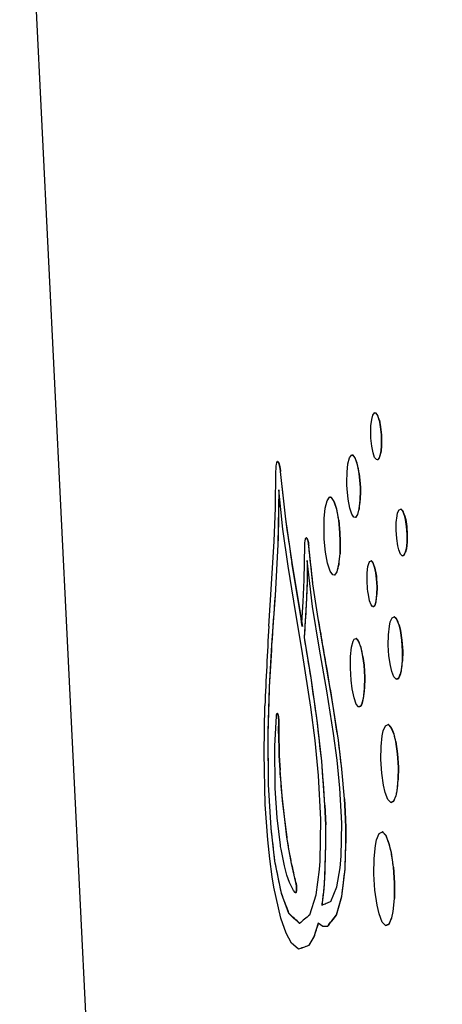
# Model space of a CAD drawing. Header units: millimetres. Extents: x 82 to 1337, y -230 to 1154.
# Tile 142 of 217: x 965 to 977, y 314 to 343. Entities that reach past the tile are written whole.
import ezdxf

# ---------------------------------------------------------------- set-up
doc = ezdxf.new("R2010")
doc.units = ezdxf.units.MM

msp = doc.modelspace()

# ---------------------------------------------------------------- linework, layer by layer
at = {"color": 7, "linetype": 'Continuous', "lineweight": 25}
for p, q in [((965.383, 352.606), (967.754, 304.442)), ((975.512, 331.356), (975.557, 331.415)), ((975.557, 331.415), (975.589, 331.411)), ((975.567, 331.415), (975.557, 331.415)), ((975.589, 331.411), (975.639, 331.344)), ((975.599, 331.411), (975.589, 331.411)), ((975.455, 331.047), (975.476, 331.229)), ((975.476, 331.229), (975.512, 331.356)), ((975.639, 331.344), (975.685, 331.205)), ((975.649, 331.344), (975.639, 331.344)), ((975.685, 331.205), (975.721, 331.015)), ((975.695, 331.205), (975.685, 331.205)), ((975.695, 331.205), (975.731, 331.015)), ((975.45, 330.834), (975.455, 331.047)), ((975.721, 331.015), (975.744, 330.786)), ((975.731, 331.015), (975.721, 331.015)), ((975.731, 331.015), (975.754, 330.786)), ((975.478, 330.466), (975.455, 330.691)), ((975.754, 330.786), (975.744, 330.786)), ((975.749, 330.656), (975.744, 330.442)), ((975.759, 330.656), (975.749, 330.656)), ((975.759, 330.656), (975.754, 330.442)), ((975.515, 330.276), (975.478, 330.466)), ((975.559, 330.141), (975.515, 330.276)), ((975.744, 330.442), (975.723, 330.26)), ((975.754, 330.442), (975.733, 330.26)), ((975.754, 330.442), (975.744, 330.442)), ((972.742, 329.936), (972.756, 329.995)), ((972.756, 329.995), (972.775, 330.019)), ((972.775, 330.019), (972.796, 330.003)), ((972.785, 330.019), (972.775, 330.019)), ((972.785, 330.019), (972.806, 330.003)), ((972.796, 330.003), (972.816, 329.956)), ((972.806, 330.003), (972.796, 330.003)), ((972.806, 330.003), (972.826, 329.956)), ((974.793, 329.956), (974.836, 330.126)), ((974.836, 330.126), (974.893, 330.205)), ((974.893, 330.205), (974.936, 330.201)), ((974.903, 330.205), (974.893, 330.205)), ((974.936, 330.201), (975, 330.114)), ((974.946, 330.201), (974.936, 330.201)), ((975, 330.114), (975.059, 329.936)), ((975.01, 330.114), (975, 330.114)), ((975.609, 330.078), (975.559, 330.141)), ((975.644, 330.074), (975.609, 330.078)), ((975.688, 330.133), (975.644, 330.074)), ((975.654, 330.074), (975.644, 330.074)), ((975.723, 330.26), (975.688, 330.133)), ((975.698, 330.133), (975.688, 330.133)), ((975.733, 330.26), (975.723, 330.26)), ((972.718, 328.698), (972.73, 329.742)), ((972.826, 329.956), (972.816, 329.956)), ((972.844, 329.876), (972.834, 329.876)), ((972.858, 329.77), (972.848, 329.77)), ((972.851, 329.738), (972.999, 328.374)), ((972.861, 329.738), (972.851, 329.738)), ((974.761, 329.429), (974.767, 329.714)), ((974.767, 329.714), (974.793, 329.956)), ((975.059, 329.936), (975.106, 329.683)), ((975.069, 329.936), (975.059, 329.936)), ((975.106, 329.683), (975.136, 329.386)), ((975.116, 329.683), (975.106, 329.683)), ((975.116, 329.683), (975.146, 329.386)), ((972.815, 329.208), (972.788, 327.642)), ((972.929, 328.085), (972.815, 329.208)), ((974.798, 328.943), (974.769, 329.24)), ((975.146, 329.386), (975.136, 329.386)), ((975.143, 329.196), (975.137, 328.911)), ((975.153, 329.196), (975.143, 329.196)), ((975.153, 329.196), (975.147, 328.911)), ((974.143, 328.69), (974.194, 328.9)), ((974.194, 328.9), (974.261, 328.998)), ((974.261, 328.998), (974.314, 328.994)), ((974.271, 328.998), (974.261, 328.998)), ((974.314, 328.994), (974.392, 328.88)), ((974.324, 328.994), (974.314, 328.994)), ((974.392, 328.88), (974.462, 328.658)), ((974.402, 328.88), (974.392, 328.88)), ((974.845, 328.69), (974.798, 328.943)), ((975.137, 328.911), (975.111, 328.67)), ((975.147, 328.911), (975.137, 328.911)), ((972.676, 327.741), (972.718, 328.698)), ((974.112, 328.389), (974.143, 328.69)), ((974.462, 328.658), (974.52, 328.346)), ((974.472, 328.658), (974.462, 328.658)), ((974.903, 328.512), (974.845, 328.69)), ((975.111, 328.67), (975.067, 328.5)), ((975.121, 328.67), (975.111, 328.67)), ((976.219, 328.548), (976.261, 328.638)), ((976.261, 328.638), (976.309, 328.658)), ((976.309, 328.658), (976.361, 328.607)), ((976.319, 328.658), (976.309, 328.658)), ((976.361, 328.607), (976.409, 328.484)), ((976.371, 328.607), (976.361, 328.607)), ((972.999, 328.374), (973.184, 327.124)), ((973.009, 328.374), (972.999, 328.374)), ((974.108, 328.029), (974.112, 328.389)), ((974.52, 328.346), (974.556, 327.974)), ((974.53, 328.346), (974.52, 328.346)), ((974.53, 328.346), (974.566, 327.974)), ((974.967, 328.425), (974.903, 328.512)), ((975.011, 328.421), (974.967, 328.425)), ((975.067, 328.5), (975.011, 328.421)), ((975.021, 328.421), (975.011, 328.421)), ((975.077, 328.5), (975.067, 328.5)), ((976.18, 328.275), (976.201, 328.464)), ((976.201, 328.464), (976.219, 328.548)), ((976.409, 328.484), (976.439, 328.362)), ((976.419, 328.484), (976.409, 328.484)), ((976.419, 328.484), (976.449, 328.362)), ((976.439, 328.362), (976.468, 328.156)), ((976.449, 328.362), (976.439, 328.362)), ((976.449, 328.362), (976.478, 328.156)), ((973.079, 327.025), (972.929, 328.085)), ((974.117, 327.796), (974.108, 328.029)), ((976.177, 328.053), (976.18, 328.275)), ((976.191, 327.82), (976.177, 328.053)), ((976.468, 328.156), (976.483, 327.931)), ((976.478, 328.156), (976.468, 328.156)), ((976.478, 328.156), (976.493, 327.931)), ((972.602, 326.511), (972.676, 327.741)), ((973.58, 327.812), (973.596, 327.836)), ((973.596, 327.836), (973.599, 327.836)), ((973.599, 327.836), (973.617, 327.816)), ((973.609, 327.836), (973.599, 327.836)), ((973.609, 327.836), (973.627, 327.816)), ((973.627, 327.816), (973.617, 327.816)), ((973.645, 327.768), (973.635, 327.768)), ((974.153, 327.42), (974.117, 327.796)), ((974.556, 327.974), (974.565, 327.737)), ((974.566, 327.974), (974.556, 327.974)), ((974.565, 327.737), (974.56, 327.377)), ((974.575, 327.737), (974.565, 327.737)), ((974.566, 327.974), (974.575, 327.737)), ((974.575, 327.737), (974.57, 327.377)), ((976.221, 327.61), (976.191, 327.82)), ((976.483, 327.931), (976.479, 327.709)), ((976.493, 327.931), (976.483, 327.931)), ((976.493, 327.931), (976.489, 327.709)), ((972.788, 327.642), (972.703, 326.182)), ((972.798, 327.642), (972.788, 327.642)), ((973.54, 326.629), (973.558, 327.614)), ((973.66, 327.697), (973.65, 327.697)), ((973.66, 327.606), (973.782, 326.519)), ((973.67, 327.606), (973.66, 327.606)), ((976.25, 327.488), (976.221, 327.61)), ((976.298, 327.369), (976.25, 327.488)), ((976.459, 327.523), (976.438, 327.428)), ((976.469, 327.523), (976.448, 327.428)), ((976.479, 327.709), (976.459, 327.523)), ((976.469, 327.523), (976.459, 327.523)), ((976.489, 327.709), (976.469, 327.523)), ((976.489, 327.709), (976.479, 327.709)), ((973.629, 327.187), (973.622, 326.534)), ((973.782, 325.862), (973.629, 327.187)), ((974.209, 327.108), (974.153, 327.42)), ((974.56, 327.377), (974.528, 327.076)), ((974.57, 327.377), (974.56, 327.377)), ((975.421, 327.155), (975.463, 327.171)), ((975.463, 327.171), (975.507, 327.116)), ((975.473, 327.171), (975.463, 327.171)), ((976.348, 327.318), (976.298, 327.369)), ((976.397, 327.337), (976.348, 327.318)), ((976.358, 327.318), (976.348, 327.318)), ((976.438, 327.428), (976.397, 327.337)), ((976.407, 327.337), (976.397, 327.337)), ((976.448, 327.428), (976.438, 327.428)), ((973.242, 326.016), (973.079, 327.025)), ((973.194, 327.124), (973.184, 327.124)), ((974.28, 326.882), (974.209, 327.108)), ((974.357, 326.772), (974.28, 326.882)), ((974.528, 327.076), (974.476, 326.863)), ((974.538, 327.076), (974.528, 327.076)), ((975.347, 326.827), (975.368, 327.009)), ((975.368, 327.009), (975.4, 327.124)), ((975.4, 327.124), (975.421, 327.155)), ((975.507, 327.116), (975.549, 327.001)), ((975.517, 327.116), (975.507, 327.116)), ((975.549, 327.001), (975.586, 326.827)), ((975.559, 327.001), (975.549, 327.001)), ((975.559, 327.001), (975.596, 326.827)), ((973.508, 326.004), (973.54, 326.629)), ((974.408, 326.768), (974.357, 326.772)), ((974.476, 326.863), (974.408, 326.768)), ((974.418, 326.768), (974.408, 326.768)), ((974.486, 326.863), (974.476, 326.863)), ((975.344, 326.602), (975.347, 326.827)), ((975.358, 326.372), (975.344, 326.602)), ((975.596, 326.827), (975.586, 326.827)), ((975.607, 326.661), (975.621, 326.432)), ((975.617, 326.661), (975.607, 326.661)), ((975.617, 326.661), (975.631, 326.432)), ((972.523, 325.3), (972.602, 326.511)), ((973.622, 326.534), (973.597, 325.914)), ((973.632, 326.534), (973.622, 326.534)), ((973.782, 326.519), (973.934, 325.526)), ((973.792, 326.519), (973.782, 326.519)), ((975.621, 326.432), (975.617, 326.21)), ((975.631, 326.432), (975.621, 326.432)), ((975.631, 326.432), (975.627, 326.21)), ((972.703, 326.182), (972.606, 324.767)), ((972.713, 326.182), (972.703, 326.182)), ((975.416, 326.032), (975.379, 326.206)), ((975.617, 326.21), (975.597, 326.028)), ((975.627, 326.21), (975.617, 326.21)), ((973.491, 324.521), (973.242, 326.016)), ((973.47, 325.399), (973.508, 326.004)), ((973.597, 325.914), (973.539, 324.98)), ((973.607, 325.914), (973.597, 325.914)), ((973.982, 324.64), (973.782, 325.862)), ((975.458, 325.917), (975.416, 326.032)), ((975.502, 325.862), (975.458, 325.917)), ((975.544, 325.878), (975.502, 325.862)), ((975.512, 325.862), (975.502, 325.862)), ((975.565, 325.914), (975.544, 325.878)), ((975.554, 325.878), (975.544, 325.878)), ((975.575, 325.914), (975.554, 325.878)), ((975.597, 326.028), (975.565, 325.914)), ((975.575, 325.914), (975.565, 325.914)), ((975.607, 326.028), (975.597, 326.028)), ((973.934, 325.526), (974.184, 324.07)), ((973.944, 325.526), (973.934, 325.526)), ((976.007, 325.423), (976.06, 325.546)), ((976.06, 325.546), (976.123, 325.573)), ((976.123, 325.573), (976.19, 325.502)), ((976.133, 325.573), (976.123, 325.573)), ((976.19, 325.502), (976.254, 325.34)), ((976.2, 325.502), (976.19, 325.502)), ((975.955, 325.055), (975.981, 325.304)), ((975.981, 325.304), (976.007, 325.423)), ((976.254, 325.34), (976.292, 325.178)), ((976.264, 325.34), (976.254, 325.34)), ((976.264, 325.34), (976.302, 325.178)), ((973.539, 324.98), (973.726, 323.817)), ((973.549, 324.98), (973.539, 324.98)), ((974.943, 324.877), (974.972, 324.929)), ((974.972, 324.929), (975.034, 324.948)), ((975.034, 324.948), (975.099, 324.865)), ((975.044, 324.948), (975.034, 324.948)), ((975.951, 324.759), (975.955, 325.055)), ((976.292, 325.178), (976.333, 324.897)), ((976.302, 325.178), (976.292, 325.178)), ((976.302, 325.178), (976.343, 324.897)), ((972.606, 324.767), (972.539, 323.552)), ((972.616, 324.767), (972.606, 324.767)), ((974.187, 323.45), (973.982, 324.64)), ((974.868, 324.43), (974.897, 324.703)), ((974.897, 324.703), (974.943, 324.877)), ((975.099, 324.865), (975.161, 324.691)), ((975.109, 324.865), (975.099, 324.865)), ((975.161, 324.691), (975.215, 324.43)), ((975.171, 324.691), (975.161, 324.691)), ((975.971, 324.454), (975.951, 324.759)), ((976.333, 324.897), (976.353, 324.589)), ((976.343, 324.897), (976.333, 324.897)), ((976.343, 324.897), (976.363, 324.589)), ((973.73, 322.979), (973.491, 324.521)), ((974.865, 324.094), (974.868, 324.43)), ((975.215, 324.43), (975.245, 324.185)), ((975.225, 324.43), (975.215, 324.43)), ((975.225, 324.43), (975.255, 324.185)), ((976.01, 324.177), (975.971, 324.454)), ((976.353, 324.589), (976.349, 324.296)), ((976.363, 324.589), (976.353, 324.589)), ((976.363, 324.589), (976.359, 324.296)), ((974.184, 324.07), (974.352, 323.07)), ((974.194, 324.07), (974.184, 324.07)), ((974.885, 323.75), (974.865, 324.094)), ((975.245, 324.185), (975.267, 323.837)), ((975.255, 324.185), (975.245, 324.185)), ((975.255, 324.185), (975.277, 323.837)), ((976.05, 324.007), (976.01, 324.177)), ((976.349, 324.296), (976.321, 324.047)), ((976.359, 324.296), (976.349, 324.296)), ((973.726, 323.817), (973.9, 322.599)), ((973.736, 323.817), (973.726, 323.817)), ((975.267, 323.837), (975.262, 323.505)), ((975.277, 323.837), (975.267, 323.837)), ((975.277, 323.837), (975.272, 323.505)), ((976.114, 323.849), (976.05, 324.007)), ((976.18, 323.782), (976.114, 323.849)), ((976.242, 323.809), (976.18, 323.782)), ((976.19, 323.782), (976.18, 323.782)), ((976.296, 323.932), (976.242, 323.809)), ((976.252, 323.809), (976.242, 323.809)), ((976.321, 324.047), (976.296, 323.932)), ((976.306, 323.932), (976.296, 323.932)), ((976.331, 324.047), (976.321, 324.047)), ((972.539, 323.552), (972.497, 322.283)), ((972.549, 323.552), (972.539, 323.552)), ((974.915, 323.505), (974.885, 323.75)), ((974.969, 323.244), (974.915, 323.505)), ((975.262, 323.505), (975.233, 323.232)), ((975.272, 323.505), (975.262, 323.505)), ((974.383, 322.223), (974.187, 323.45)), ((975.03, 323.07), (974.969, 323.244)), ((975.233, 323.232), (975.186, 323.054)), ((975.243, 323.232), (975.233, 323.232)), ((972.388, 321.658), (972.409, 323.014)), ((973.853, 322.026), (973.73, 322.979)), ((974.352, 323.07), (974.509, 322.03)), ((974.362, 323.07), (974.352, 323.07)), ((975.094, 322.987), (975.03, 323.07)), ((975.157, 323.007), (975.094, 322.987)), ((975.104, 322.987), (975.094, 322.987)), ((975.186, 323.054), (975.157, 323.007)), ((975.167, 323.007), (975.157, 323.007)), ((975.196, 323.054), (975.186, 323.054)), ((972.698, 321.86), (972.742, 322.73)), ((972.774, 322.797), (972.764, 322.797)), ((972.784, 322.785), (972.774, 322.785)), ((972.788, 322.773), (972.778, 322.773)), ((972.797, 322.742), (972.787, 322.742)), ((972.804, 322.694), (972.794, 322.694)), ((972.801, 322.564), (972.798, 322.334)), ((972.809, 322.639), (972.799, 322.639)), ((972.811, 322.579), (972.801, 322.579)), ((972.811, 322.564), (972.801, 322.564)), ((972.811, 322.564), (972.808, 322.334)), ((973.9, 322.599), (974.033, 321.436)), ((973.91, 322.599), (973.9, 322.599)), ((975.805, 322.299), (975.869, 322.449)), ((975.869, 322.449), (975.947, 322.485)), ((975.947, 322.485), (976.028, 322.401)), ((975.957, 322.485), (975.947, 322.485)), ((976.028, 322.401), (976.106, 322.204)), ((976.038, 322.401), (976.028, 322.401)), ((972.497, 322.283), (972.505, 320.764)), ((972.507, 322.283), (972.497, 322.283)), ((972.798, 322.334), (972.801, 322.101)), ((972.808, 322.334), (972.798, 322.334)), ((972.801, 322.101), (972.808, 321.8)), ((972.811, 322.101), (972.801, 322.101)), ((972.808, 322.334), (972.811, 322.101)), ((972.811, 322.101), (972.818, 321.8)), ((974.484, 321.46), (974.383, 322.223)), ((975.743, 321.848), (975.775, 322.156)), ((975.775, 322.156), (975.805, 322.299)), ((976.106, 322.204), (976.156, 321.994)), ((976.116, 322.204), (976.106, 322.204)), ((972.708, 320.661), (972.698, 321.86)), ((972.818, 321.8), (972.808, 321.8)), ((973.953, 321.021), (973.853, 322.026)), ((974.509, 322.03), (974.609, 321.207)), ((974.519, 322.03), (974.509, 322.03)), ((975.739, 321.48), (975.743, 321.848)), ((976.156, 321.994), (976.207, 321.646)), ((976.166, 321.994), (976.156, 321.994)), ((976.166, 321.994), (976.217, 321.646)), ((972.424, 320.187), (972.388, 321.658)), ((972.816, 321.591), (972.838, 321.175)), ((972.826, 321.591), (972.816, 321.591)), ((972.826, 321.591), (972.848, 321.175)), ((976.207, 321.646), (976.231, 321.262)), ((976.217, 321.646), (976.207, 321.646)), ((976.217, 321.646), (976.241, 321.262)), ((974.033, 321.436), (974.126, 320.175)), ((974.043, 321.436), (974.033, 321.436)), ((974.565, 320.661), (974.484, 321.46)), ((975.763, 321.092), (975.739, 321.48)), ((976.231, 321.262), (976.227, 320.895)), ((976.241, 321.262), (976.231, 321.262)), ((976.241, 321.262), (976.237, 320.895)), ((972.838, 321.175), (972.894, 320.44)), ((972.848, 321.175), (972.838, 321.175)), ((974.018, 319.763), (973.953, 321.021)), ((974.609, 321.207), (974.686, 320.349)), ((974.619, 321.207), (974.609, 321.207)), ((975.813, 320.744), (975.763, 321.092)), ((972.505, 320.764), (972.58, 319.51)), ((972.515, 320.764), (972.505, 320.764)), ((975.862, 320.535), (975.813, 320.744)), ((976.227, 320.895), (976.195, 320.582)), ((976.237, 320.895), (976.227, 320.895)), ((972.762, 319.811), (972.708, 320.661)), ((972.894, 320.44), (973.037, 319.249)), ((972.904, 320.44), (972.894, 320.44)), ((974.617, 319.657), (974.565, 320.661)), ((975.94, 320.333), (975.862, 320.535)), ((976.164, 320.44), (976.099, 320.286)), ((976.195, 320.582), (976.164, 320.44)), ((976.174, 320.44), (976.164, 320.44)), ((976.205, 320.582), (976.195, 320.582)), ((972.495, 319.178), (972.424, 320.187)), ((974.126, 320.175), (974.147, 319.605)), ((974.136, 320.175), (974.126, 320.175)), ((974.136, 320.175), (974.157, 319.605)), ((974.686, 320.349), (974.708, 319.985)), ((974.696, 320.349), (974.686, 320.349)), ((974.696, 320.349), (974.718, 319.985)), ((976.021, 320.25), (975.94, 320.333)), ((976.099, 320.286), (976.021, 320.25)), ((976.031, 320.25), (976.021, 320.25)), ((976.109, 320.286), (976.099, 320.286)), ((974.708, 319.985), (974.724, 319.53)), ((974.718, 319.985), (974.708, 319.985)), ((974.718, 319.985), (974.734, 319.53)), ((972.86, 319.024), (972.762, 319.811)), ((973.997, 318.569), (974.018, 319.763)), ((974.147, 319.605), (974.152, 319.048)), ((974.157, 319.605), (974.147, 319.605)), ((974.598, 318.704), (974.617, 319.657)), ((972.58, 319.51), (972.691, 318.569)), ((972.59, 319.51), (972.58, 319.51)), ((974.724, 319.53), (974.727, 319.083)), ((974.734, 319.53), (974.724, 319.53)), ((974.734, 319.53), (974.737, 319.083)), ((975.614, 319.174), (975.69, 319.36)), ((975.69, 319.36), (975.78, 319.404)), ((975.78, 319.404), (975.876, 319.301)), ((975.79, 319.404), (975.78, 319.404)), ((975.876, 319.301), (975.969, 319.063)), ((975.886, 319.301), (975.876, 319.301)), ((972.552, 318.632), (972.495, 319.178)), ((973.037, 319.249), (973.1, 318.862)), ((973.047, 319.249), (973.037, 319.249)), ((974.152, 319.048), (974.124, 318.118)), ((974.162, 319.048), (974.152, 319.048)), ((974.727, 319.083), (974.702, 318.344)), ((974.737, 319.083), (974.727, 319.083)), ((975.543, 318.644), (975.581, 319.016)), ((975.581, 319.016), (975.614, 319.174)), ((975.969, 319.063), (976.029, 318.81)), ((975.979, 319.063), (975.969, 319.063)), ((972.976, 318.427), (972.886, 318.866)), ((973.1, 318.862), (973.169, 318.498)), ((973.11, 318.862), (973.1, 318.862)), ((974.569, 318.371), (974.598, 318.704)), ((976.029, 318.81), (976.089, 318.395)), ((976.039, 318.81), (976.029, 318.81)), ((972.619, 318.118), (972.552, 318.632)), ((972.691, 318.569), (972.876, 317.648)), ((972.701, 318.569), (972.691, 318.569)), ((973.046, 318.162), (972.976, 318.427)), ((973.169, 318.498), (973.294, 317.956)), ((973.179, 318.498), (973.169, 318.498)), ((973.98, 318.328), (973.997, 318.569)), ((975.54, 318.193), (975.543, 318.644)), ((973.119, 317.952), (973.046, 318.162)), ((973.881, 317.6), (973.98, 318.328)), ((974.472, 317.826), (974.569, 318.371)), ((974.702, 318.344), (974.608, 317.549)), ((974.712, 318.344), (974.702, 318.344)), ((975.569, 317.731), (975.54, 318.193)), ((976.089, 318.395), (976.12, 317.94)), ((976.099, 318.395), (976.089, 318.395)), ((976.099, 318.395), (976.13, 317.94)), ((972.667, 317.822), (972.619, 318.118)), ((973.191, 317.802), (973.119, 317.952)), ((973.304, 317.956), (973.294, 317.956)), ((973.314, 317.909), (973.304, 317.909)), ((973.32, 317.853), (973.31, 317.853)), ((974.108, 317.893), (974.089, 317.675)), ((974.124, 318.118), (974.108, 317.893)), ((974.118, 317.893), (974.108, 317.893)), ((974.134, 318.118), (974.124, 318.118)), ((976.12, 317.94), (976.116, 317.497)), ((976.13, 317.94), (976.12, 317.94)), ((976.13, 317.94), (976.126, 317.497)), ((972.867, 316.932), (972.667, 317.822)), ((972.876, 317.648), (973.093, 317.07)), ((972.886, 317.648), (972.876, 317.648)), ((973.236, 317.727), (973.191, 317.802)), ((973.282, 317.663), (973.236, 317.727)), ((973.292, 317.659), (973.287, 317.659)), ((973.302, 317.659), (973.292, 317.659)), ((973.311, 317.671), (973.301, 317.671)), ((973.319, 317.703), (973.309, 317.703)), ((973.322, 317.75), (973.312, 317.75)), ((973.323, 317.79), (973.313, 317.79)), ((973.7, 317.027), (973.881, 317.6)), ((974.089, 317.675), (974.042, 317.296)), ((974.099, 317.675), (974.089, 317.675)), ((974.299, 317.406), (974.472, 317.826)), ((975.63, 317.307), (975.569, 317.731)), ((974.608, 317.549), (974.46, 317.019)), ((974.618, 317.549), (974.608, 317.549)), ((975.687, 317.058), (975.63, 317.307)), ((976.116, 317.497), (976.079, 317.118)), ((976.126, 317.497), (976.116, 317.497)), ((973.103, 317.07), (973.093, 317.07)), ((974.47, 317.019), (974.46, 317.019)), ((975.779, 316.817), (975.687, 317.058)), ((976.079, 317.118), (976.043, 316.944)), ((976.089, 317.118), (976.079, 317.118)), ((973.02, 316.501), (972.867, 316.932)), ((973.942, 316.789), (973.815, 316.398)), ((974.074, 316.694), (973.942, 316.789)), ((975.875, 316.718), (975.779, 316.817)), ((975.966, 316.758), (975.875, 316.718)), ((975.885, 316.718), (975.875, 316.718)), ((976.043, 316.944), (975.966, 316.758)), ((975.976, 316.758), (975.966, 316.758)), ((976.053, 316.944), (976.043, 316.944)), ((973.179, 316.216), (973.02, 316.501)), ((974.202, 316.694), (974.074, 316.694)), ((974.212, 316.694), (974.202, 316.694)), ((973.363, 316.05), (973.179, 316.216)), ((973.815, 316.398), (973.672, 316.153)), ((973.825, 316.398), (973.815, 316.398)), ((973.373, 316.05), (973.363, 316.05)), ((973.682, 316.153), (973.672, 316.153))]:
    msp.add_line(p, q, dxfattribs=at)
at = {"color": 7, "linetype": 'Continuous', "lineweight": 25, "flags": 128}
for points in [[(975.455, 330.691), (975.452, 330.771), (975.45, 330.834)], [(975.744, 330.786), (975.747, 330.713), (975.749, 330.656)], [(975.754, 330.786), (975.757, 330.713), (975.759, 330.656)], [(972.73, 329.742), (972.732, 329.802), (972.733, 329.849)], [(972.733, 329.849), (972.738, 329.897), (972.742, 329.936)], [(972.816, 329.956), (972.826, 329.911), (972.834, 329.876)], [(972.826, 329.956), (972.836, 329.911), (972.844, 329.876)], [(972.834, 329.876), (972.842, 329.817), (972.848, 329.77)], [(972.844, 329.876), (972.852, 329.817), (972.858, 329.77)], [(972.848, 329.77), (972.85, 329.752), (972.851, 329.738)], [(972.858, 329.77), (972.86, 329.752), (972.861, 329.738)], [(974.769, 329.24), (974.765, 329.346), (974.761, 329.429)], [(975.136, 329.386), (975.14, 329.28), (975.143, 329.196)], [(975.146, 329.386), (975.15, 329.28), (975.153, 329.196)], [(973.56, 327.697), (973.564, 327.735), (973.567, 327.764)], [(973.567, 327.764), (973.575, 327.791), (973.58, 327.812)], [(973.617, 327.816), (973.627, 327.789), (973.635, 327.768)], [(973.627, 327.816), (973.637, 327.789), (973.645, 327.768)], [(973.635, 327.768), (973.643, 327.729), (973.65, 327.697)], [(973.645, 327.768), (973.653, 327.729), (973.66, 327.697)], [(973.558, 327.614), (973.559, 327.661), (973.56, 327.697)], [(973.65, 327.697), (973.655, 327.646), (973.66, 327.606)], [(973.66, 327.697), (973.665, 327.646), (973.67, 327.606)], [(975.586, 326.827), (975.598, 326.734), (975.607, 326.661)], [(975.596, 326.827), (975.608, 326.734), (975.617, 326.661)], [(975.379, 326.206), (975.367, 326.299), (975.358, 326.372)], [(973.474, 325.372), (973.471, 325.387), (973.47, 325.399)], [(973.478, 325.348), (973.476, 325.361), (973.474, 325.372)], [(973.486, 325.297), (973.482, 325.325), (973.478, 325.348)], [(972.742, 322.73), (972.744, 322.752), (972.747, 322.769)], [(972.747, 322.769), (972.751, 322.783), (972.754, 322.793)], [(972.754, 322.793), (972.76, 322.795), (972.764, 322.797)], [(972.764, 322.797), (972.77, 322.79), (972.774, 322.785)], [(972.774, 322.797), (972.78, 322.79), (972.784, 322.785)], [(972.774, 322.785), (972.776, 322.778), (972.778, 322.773)], [(972.778, 322.773), (972.783, 322.756), (972.787, 322.742)], [(972.784, 322.785), (972.786, 322.778), (972.788, 322.773)], [(972.787, 322.742), (972.791, 322.715), (972.794, 322.694)], [(972.788, 322.773), (972.793, 322.756), (972.797, 322.742)], [(972.794, 322.694), (972.797, 322.663), (972.799, 322.639)], [(972.797, 322.742), (972.801, 322.715), (972.804, 322.694)], [(972.804, 322.694), (972.807, 322.663), (972.809, 322.639)], [(972.799, 322.639), (972.8, 322.606), (972.801, 322.579)], [(972.801, 322.579), (972.801, 322.571), (972.801, 322.564)], [(972.809, 322.639), (972.81, 322.606), (972.811, 322.579)], [(972.811, 322.579), (972.811, 322.571), (972.811, 322.564)], [(972.808, 321.8), (972.812, 321.683), (972.816, 321.591)], [(972.818, 321.8), (972.822, 321.683), (972.826, 321.591)], [(972.872, 318.945), (972.865, 318.989), (972.86, 319.024)], [(972.886, 318.866), (972.878, 318.91), (972.872, 318.945)], [(973.294, 317.956), (973.3, 317.929), (973.304, 317.909)], [(973.304, 317.956), (973.31, 317.929), (973.314, 317.909)], [(973.304, 317.909), (973.307, 317.878), (973.31, 317.853)], [(973.31, 317.853), (973.312, 317.818), (973.313, 317.79)], [(973.314, 317.909), (973.317, 317.878), (973.32, 317.853)], [(973.32, 317.853), (973.322, 317.818), (973.323, 317.79)], [(973.287, 317.659), (973.285, 317.662), (973.282, 317.663)], [(973.301, 317.671), (973.296, 317.665), (973.292, 317.659)], [(973.309, 317.703), (973.304, 317.685), (973.301, 317.671)], [(973.311, 317.671), (973.306, 317.665), (973.302, 317.659)], [(973.312, 317.75), (973.31, 317.724), (973.309, 317.703)], [(973.319, 317.703), (973.314, 317.685), (973.311, 317.671)], [(973.313, 317.79), (973.313, 317.768), (973.312, 317.75)], [(973.322, 317.75), (973.32, 317.724), (973.319, 317.703)], [(973.323, 317.79), (973.323, 317.768), (973.322, 317.75)]]:
    msp.add_lwpolyline(points, dxfattribs=at)
at = {"color": 7, "linetype": 'Continuous', "lineweight": 25}
for points in [[(978.753, 328.18), (977.29, 361.769), (976.507, 395.38), (976.404, 428.999)], [(975.599, 331.411), (975.588, 331.412), (975.577, 331.414), (975.567, 331.415)], [(975.649, 331.344), (975.632, 331.366), (975.616, 331.389), (975.599, 331.411)], [(975.695, 331.205), (975.68, 331.251), (975.664, 331.298), (975.649, 331.344)], [(974.946, 330.201), (974.932, 330.202), (974.917, 330.203), (974.903, 330.205)], [(975.01, 330.114), (974.989, 330.143), (974.967, 330.172), (974.946, 330.201)], [(975.069, 329.936), (975.049, 329.995), (975.03, 330.054), (975.01, 330.114)], [(975.654, 330.074), (975.669, 330.094), (975.683, 330.114), (975.698, 330.133)], [(975.698, 330.133), (975.71, 330.176), (975.721, 330.218), (975.733, 330.26)], [(973.009, 328.374), (972.96, 328.828), (972.91, 329.283), (972.861, 329.738)], [(975.116, 329.683), (975.1, 329.767), (975.085, 329.851), (975.069, 329.936)], [(972.798, 327.642), (972.807, 328.164), (972.816, 328.686), (972.825, 329.208)], [(974.324, 328.994), (974.306, 328.996), (974.289, 328.997), (974.271, 328.998)], [(974.402, 328.88), (974.376, 328.918), (974.35, 328.956), (974.324, 328.994)], [(974.472, 328.658), (974.449, 328.732), (974.425, 328.806), (974.402, 328.88)], [(975.121, 328.67), (975.13, 328.751), (975.138, 328.831), (975.147, 328.911)], [(974.53, 328.346), (974.511, 328.45), (974.491, 328.554), (974.472, 328.658)], [(975.077, 328.5), (975.091, 328.557), (975.106, 328.613), (975.121, 328.67)], [(976.371, 328.607), (976.354, 328.624), (976.337, 328.641), (976.319, 328.658)], [(976.419, 328.484), (976.403, 328.525), (976.387, 328.566), (976.371, 328.607)], [(973.194, 327.124), (973.132, 327.54), (973.071, 327.957), (973.009, 328.374)], [(975.021, 328.421), (975.039, 328.447), (975.058, 328.474), (975.077, 328.5)], [(972.713, 326.182), (972.741, 326.669), (972.77, 327.155), (972.798, 327.642)], [(973.792, 326.519), (973.751, 326.881), (973.71, 327.244), (973.67, 327.606)], [(973.632, 326.534), (973.634, 326.752), (973.637, 326.969), (973.639, 327.187)], [(974.538, 327.076), (974.549, 327.176), (974.559, 327.277), (974.57, 327.377)], [(975.517, 327.116), (975.502, 327.134), (975.488, 327.153), (975.473, 327.171)], [(976.358, 327.318), (976.374, 327.324), (976.391, 327.331), (976.407, 327.337)], [(976.407, 327.337), (976.421, 327.368), (976.435, 327.398), (976.448, 327.428)], [(973.496, 325.297), (973.395, 325.906), (973.294, 326.515), (973.194, 327.124)], [(974.486, 326.863), (974.503, 326.934), (974.521, 327.005), (974.538, 327.076)], [(975.559, 327.001), (975.545, 327.039), (975.531, 327.078), (975.517, 327.116)], [(974.418, 326.768), (974.44, 326.799), (974.463, 326.831), (974.486, 326.863)], [(973.607, 325.914), (973.615, 326.12), (973.624, 326.327), (973.632, 326.534)], [(973.944, 325.526), (973.894, 325.857), (973.843, 326.188), (973.792, 326.519)], [(972.616, 324.767), (972.648, 325.239), (972.68, 325.71), (972.713, 326.182)], [(975.607, 326.028), (975.614, 326.089), (975.62, 326.149), (975.627, 326.21)], [(973.549, 324.98), (973.568, 325.291), (973.587, 325.602), (973.607, 325.914)], [(975.512, 325.862), (975.526, 325.867), (975.54, 325.873), (975.554, 325.878)], [(975.575, 325.914), (975.585, 325.952), (975.596, 325.99), (975.607, 326.028)], [(974.194, 324.07), (974.111, 324.556), (974.027, 325.041), (973.944, 325.526)], [(976.2, 325.502), (976.178, 325.526), (976.156, 325.55), (976.133, 325.573)], [(976.264, 325.34), (976.243, 325.394), (976.222, 325.448), (976.2, 325.502)], [(973.736, 323.817), (973.673, 324.205), (973.611, 324.593), (973.549, 324.98)], [(975.109, 324.865), (975.087, 324.893), (975.066, 324.921), (975.044, 324.948)], [(972.549, 323.552), (972.571, 323.957), (972.593, 324.362), (972.616, 324.767)], [(975.171, 324.691), (975.15, 324.749), (975.129, 324.807), (975.109, 324.865)], [(975.225, 324.43), (975.207, 324.517), (975.189, 324.604), (975.171, 324.691)], [(974.362, 323.07), (974.306, 323.403), (974.25, 323.737), (974.194, 324.07)], [(976.331, 324.047), (976.341, 324.13), (976.35, 324.213), (976.359, 324.296)], [(973.91, 322.599), (973.852, 323.005), (973.794, 323.411), (973.736, 323.817)], [(976.19, 323.782), (976.211, 323.791), (976.231, 323.8), (976.252, 323.809)], [(976.252, 323.809), (976.27, 323.85), (976.288, 323.891), (976.306, 323.932)], [(976.306, 323.932), (976.315, 323.97), (976.323, 324.009), (976.331, 324.047)], [(972.507, 322.283), (972.52, 322.706), (972.534, 323.129), (972.549, 323.552)], [(975.243, 323.232), (975.253, 323.323), (975.262, 323.414), (975.272, 323.505)], [(975.196, 323.054), (975.212, 323.113), (975.227, 323.173), (975.243, 323.232)], [(974.519, 322.03), (974.467, 322.376), (974.414, 322.723), (974.362, 323.07)], [(975.104, 322.987), (975.125, 322.993), (975.146, 323), (975.167, 323.007)], [(975.167, 323.007), (975.176, 323.022), (975.186, 323.038), (975.196, 323.054)], [(974.043, 321.436), (973.998, 321.824), (973.954, 322.212), (973.91, 322.599)], [(976.038, 322.401), (976.011, 322.429), (975.984, 322.457), (975.957, 322.485)], [(976.116, 322.204), (976.09, 322.27), (976.064, 322.336), (976.038, 322.401)], [(972.515, 320.764), (972.512, 321.27), (972.509, 321.777), (972.507, 322.283)], [(976.166, 321.994), (976.149, 322.064), (976.133, 322.134), (976.116, 322.204)], [(974.619, 321.207), (974.586, 321.481), (974.553, 321.755), (974.519, 322.03)], [(974.136, 320.175), (974.105, 320.595), (974.074, 321.016), (974.043, 321.436)], [(972.904, 320.44), (972.885, 320.685), (972.867, 320.93), (972.848, 321.175)], [(974.696, 320.349), (974.67, 320.635), (974.645, 320.921), (974.619, 321.207)], [(972.59, 319.51), (972.565, 319.928), (972.54, 320.346), (972.515, 320.764)], [(976.205, 320.582), (976.216, 320.686), (976.226, 320.79), (976.237, 320.895)], [(973.047, 319.249), (972.999, 319.646), (972.952, 320.043), (972.904, 320.44)], [(976.109, 320.286), (976.13, 320.337), (976.152, 320.388), (976.174, 320.44)], [(976.174, 320.44), (976.184, 320.487), (976.194, 320.535), (976.205, 320.582)], [(976.031, 320.25), (976.057, 320.262), (976.083, 320.274), (976.109, 320.286)], [(974.162, 319.048), (974.161, 319.234), (974.159, 319.419), (974.157, 319.605)], [(972.701, 318.569), (972.664, 318.883), (972.627, 319.197), (972.59, 319.51)], [(975.886, 319.301), (975.854, 319.335), (975.822, 319.369), (975.79, 319.404)], [(975.979, 319.063), (975.948, 319.143), (975.917, 319.222), (975.886, 319.301)], [(973.11, 318.862), (973.089, 318.991), (973.068, 319.12), (973.047, 319.249)], [(974.134, 318.118), (974.143, 318.428), (974.153, 318.738), (974.162, 319.048)], [(974.712, 318.344), (974.72, 318.59), (974.729, 318.837), (974.737, 319.083)], [(976.039, 318.81), (976.019, 318.895), (975.999, 318.979), (975.979, 319.063)], [(973.179, 318.498), (973.156, 318.619), (973.133, 318.74), (973.11, 318.862)], [(976.099, 318.395), (976.079, 318.533), (976.059, 318.672), (976.039, 318.81)], [(972.886, 317.648), (972.824, 317.955), (972.762, 318.262), (972.701, 318.569)], [(973.304, 317.956), (973.262, 318.137), (973.22, 318.317), (973.179, 318.498)], [(974.618, 317.549), (974.649, 317.814), (974.681, 318.079), (974.712, 318.344)], [(974.099, 317.675), (974.105, 317.748), (974.112, 317.82), (974.118, 317.893)], [(974.118, 317.893), (974.123, 317.968), (974.129, 318.043), (974.134, 318.118)], [(973.103, 317.07), (973.03, 317.263), (972.958, 317.455), (972.886, 317.648)], [(974.052, 317.296), (974.068, 317.422), (974.083, 317.549), (974.099, 317.675)], [(974.47, 317.019), (974.519, 317.195), (974.569, 317.372), (974.618, 317.549)], [(976.089, 317.118), (976.102, 317.244), (976.114, 317.371), (976.126, 317.497)], [(973.414, 316.777), (973.309, 316.875), (973.205, 316.973), (973.103, 317.07)], [(974.212, 316.694), (974.297, 316.803), (974.383, 316.911), (974.47, 317.019)], [(976.053, 316.944), (976.065, 317.002), (976.077, 317.06), (976.089, 317.118)], [(973.825, 316.398), (973.867, 316.528), (973.909, 316.659), (973.952, 316.789)], [(975.885, 316.718), (975.915, 316.731), (975.945, 316.744), (975.976, 316.758)], [(975.976, 316.758), (976.002, 316.82), (976.027, 316.882), (976.053, 316.944)], [(973.682, 316.153), (973.729, 316.234), (973.777, 316.316), (973.825, 316.398)], [(973.373, 316.05), (973.474, 316.084), (973.577, 316.118), (973.682, 316.153)]]:
    msp.add_open_spline(points, degree=3, dxfattribs=at)
for points, knots in [([(973.486, 325.297), (973.436, 325.601), (973.334, 326.21), (973.234, 326.819), (973.184, 327.124)], [0, 0, 0, 0, 0.50008, 1, 1, 1, 1]), ([(972.523, 325.3), (972.504, 324.92), (972.465, 324.158), (972.428, 323.396), (972.409, 323.014)], [0, 0, 0, 0, 0.499876, 1, 1, 1, 1]), ([(974.299, 317.406), (974.256, 317.388), (974.169, 317.351), (974.084, 317.314), (974.042, 317.296)], [0, 0, 0, 0, 0.499991, 1, 1, 1, 1]), ([(973.404, 316.777), (973.351, 316.826), (973.247, 316.924), (973.144, 317.021), (973.093, 317.07)], [0, 0, 0, 0, 0.500022, 1, 1, 1, 1]), ([(973.7, 317.027), (973.65, 316.985), (973.55, 316.902), (973.452, 316.819), (973.404, 316.777)], [0, 0, 0, 0, 0.499981, 1, 1, 1, 1]), ([(974.202, 316.694), (974.244, 316.748), (974.33, 316.857), (974.417, 316.965), (974.46, 317.019)], [0, 0, 0, 0, 0.5000271, 1, 1, 1, 1]), ([(973.363, 316.05), (973.414, 316.067), (973.516, 316.101), (973.62, 316.135), (973.672, 316.153)], [0, 0, 0, 0, 0.5000066, 1, 1, 1, 1])]:
    msp.add_open_spline(points, degree=3, knots=knots, dxfattribs=at)

doc.saveas('drawing.dxf')
